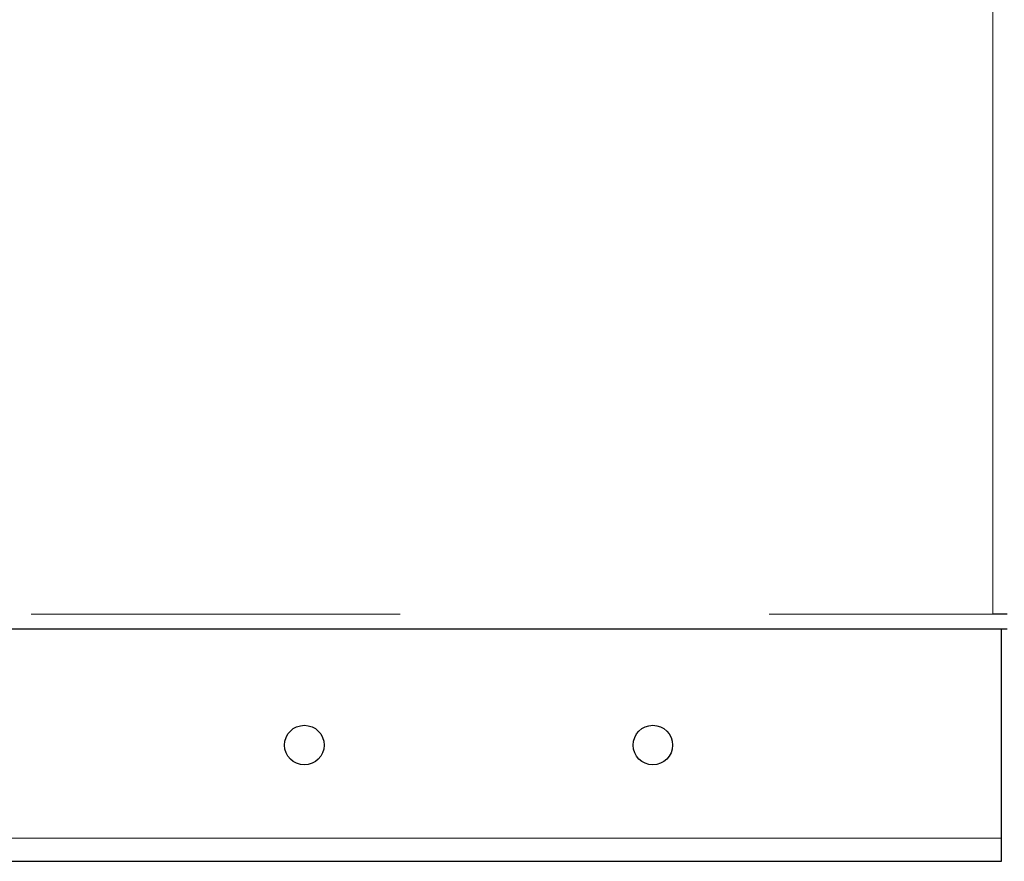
# Model space of a CAD drawing. Header units: millimetres. Extents: x 30 to 245, y 63 to 147.
# Tile 14 of 67: x 60.79 to 64.18, y 65.02 to 67.92. Entities that reach past the tile are written whole.
import ezdxf

# ---------------------------------------------------------------- set-up
doc = ezdxf.new("R2010")
doc.units = ezdxf.units.MM
doc.linetypes.add('PHANTOM', pattern=[12.7, 6.35, -1.27, 1.27, -1.27, 1.27, -1.27])

msp = doc.modelspace()

# ---------------------------------------------------------------- linework, layer by layer
at = {"color": 8, "linetype": 'PHANTOM', "lineweight": 18}
for p, q in [((64.1351, 65.8735), (64.1351, 93.0735)), ((50.6651, 65.8735), (64.1351, 65.8735)), ((32.7551, 65.1035), (64.1651, 65.1035))]:
    msp.add_line(p, q, dxfattribs=at)
at = {"color": 7, "linetype": 'Continuous', "lineweight": 25}
for p, q in [((64.1851, 65.8735), (64.1351, 65.8735)), ((50.6651, 65.8235), (64.1851, 65.8235)), ((64.1651, 65.1035), (64.1651, 65.8235)), ((64.1651, 65.0235), (64.1651, 65.1035)), ((59.936, 65.0235), (64.1651, 65.0235))]:
    msp.add_line(p, q, dxfattribs=at)
for centre in [(61.7651, 65.4235), (62.9651, 65.4235)]:
    msp.add_circle(centre, 0.068, dxfattribs=at)

doc.saveas('drawing.dxf')
